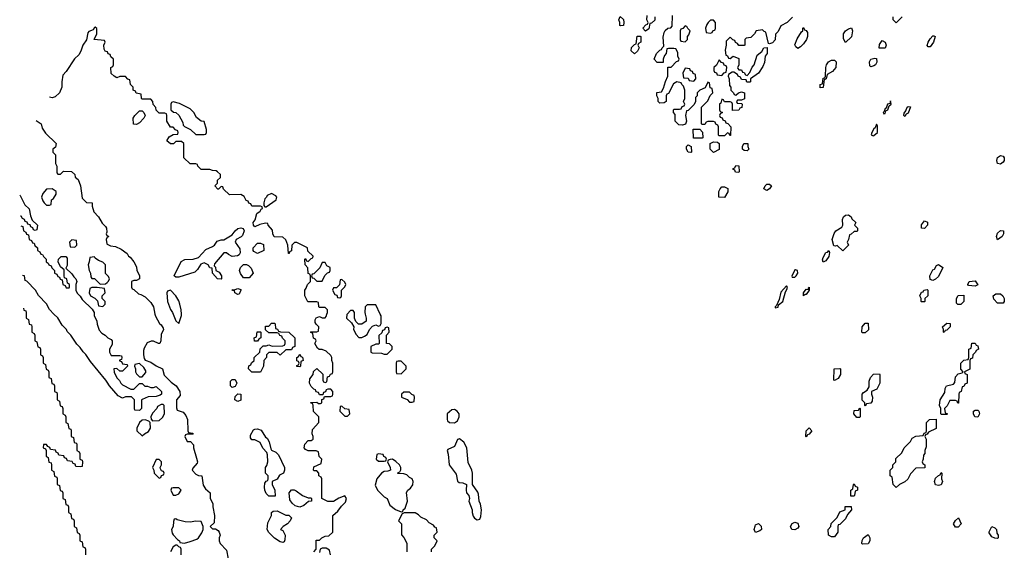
# Model space of a CAD drawing. Header units: inches. Extents: x 2769379 to 2883802, y 684208 to 828654.
# Tile 106 of 256: x 2769379 to 2776378, y 748322 to 752090. Entities that reach past the tile are written whole.
import ezdxf

# ---------------------------------------------------------------- set-up
doc = ezdxf.new("R2010")
doc.units = ezdxf.units.IN
doc.header["$MEASUREMENT"] = 0
for name, color, linetype in [('C7764', 7, 'Continuous'), ('C7765', 7, 'Continuous'), ('C7774', 7, 'Continuous'), ('C7775', 7, 'Continuous')]:
    doc.layers.add(name, color=color, linetype=linetype)

msp = doc.modelspace()

# ---------------------------------------------------------------- linework, layer by layer
at = {"layer": 'C7764', "color": 2, "elevation": 10}
for points in [[(2769426, 750000), (2769426, 749970), (2769442, 749962), (2769447.3, 749927.3), (2769462, 749922), (2769466, 749910), (2769466, 749870), (2769482, 749862), (2769486, 749850), (2769486, 749810), (2769502, 749802), (2769507.3, 749767.3), (2769522, 749762), (2769526, 749750), (2769526, 749710), (2769542, 749702), (2769546, 749690), (2769546, 749650), (2769562, 749642), (2769567.3, 749607.3), (2769582, 749602), (2769586, 749590), (2769586, 749550), (2769602, 749542), (2769607.3, 749507.3), (2769622, 749502), (2769626, 749490), (2769626, 749450), (2769642, 749442), (2769646, 749430), (2769646, 749390), (2769662, 749382), (2769667.3, 749347.3), (2769682, 749342), (2769686, 749330), (2769686, 749290), (2769702, 749282), (2769706, 749270), (2769706, 749230), (2769722, 749222), (2769727.3, 749187.3), (2769742, 749182), (2769746, 749170), (2769746, 749130), (2769762, 749122), (2769767.3, 749087.3), (2769782, 749082), (2769786, 749070), (2769786, 749030), (2769802, 749022), (2769806, 749010), (2769806, 748970), (2769822, 748962), (2769826, 748950), (2769822, 748918), (2769810, 748914), (2769778, 748918), (2769772.7, 748932.7), (2769758, 748938), (2769752.7, 748952.7), (2769718, 748958), (2769712.7, 748972.7), (2769698, 748978), (2769692.7, 748992.7), (2769658, 748998), (2769652.7, 749012.7), (2769638, 749018), (2769632.7, 749032.7), (2769598, 749038), (2769592.7, 749052.7), (2769578, 749058), (2769570, 749074), (2769547.3, 749072.7), (2769546, 749050), (2769562, 749042), (2769566, 749030), (2769566, 748990), (2769582, 748982), (2769587.3, 748947.3), (2769602, 748942), (2769606, 748930), (2769606, 748890), (2769622, 748882), (2769627.3, 748847.3), (2769642, 748842), (2769646, 748830), (2769646, 748790), (2769662, 748782), (2769667.3, 748747.3), (2769682, 748742), (2769686, 748730), (2769686, 748690), (2769702, 748682), (2769707.3, 748647.3), (2769722, 748642), (2769726, 748630), (2769726, 748590), (2769742, 748582), (2769747.3, 748547.3), (2769762, 748542), (2769766, 748530), (2769766, 748490), (2769782, 748482), (2769787.3, 748447.3), (2769802, 748442), (2769806, 748430), (2769806, 748390), (2769822, 748382), (2769827.3, 748347.3), (2769842, 748342), (2769846, 748330), (2769846, 748290)], [(2770000, 749517), (2769991.3, 749530), (2769882, 749662), (2769850, 749712), (2769830, 749732), (2769810, 749762), (2769785.4, 749785.4), (2769742, 749850), (2769716.9, 749876.9), (2769710.9, 749890.9), (2769681, 749921), (2769650, 749972), (2769622.6, 750000)], [(2769908, 750000), (2769908, 749990), (2769928, 749950), (2769928.9, 749928.9), (2769944.7, 749884.7), (2769963.1, 749863.1), (2769986, 749850), (2770000, 749836)]]:
    msp.add_lwpolyline(points, dxfattribs=at)
at = {"layer": 'C7765', "color": 2, "elevation": 10}
for points in [[(2770000, 751862.7), (2769987.3, 751867.3), (2769980.4, 751880.4), (2769978, 751910), (2769986, 751930), (2769982, 751942), (2769908.4, 751948.4), (2769928, 751990), (2769927.3, 752027.3), (2769916.4, 752036.4), (2769910, 752035.3), (2769901, 752019), (2769870, 752005.2), (2769862.8, 751997.2), (2769854, 751946), (2769826.7, 751910), (2769813.8, 751866.2), (2769798.3, 751841.7), (2769768.5, 751811.5), (2769710, 751721.2), (2769684.5, 751695.5), (2769677.6, 751650), (2769679.6, 751610), (2769661.7, 751570), (2769630, 751542), (2769610, 751535.3), (2769591.7, 751540.8)], [(2769495.4, 751375.1), (2769531.3, 751350), (2769539.8, 751319.8), (2769563.5, 751283.5), (2769638, 751210), (2769634, 751186), (2769614, 751170), (2769614, 751150), (2769634, 751130), (2769634, 751070), (2769642, 751050), (2769642, 751002), (2769650, 750994), (2769670, 750994), (2769690, 751014), (2769747.3, 751012.7), (2769772, 750990), (2769772.7, 750972.7), (2769795.3, 750955.3), (2769811.1, 750911.1), (2769823.6, 750823.6), (2769852.7, 750792.7), (2769894, 750790), (2769894, 750766), (2769906.4, 750726.4), (2769938, 750690), (2769964.7, 750644.7), (2769990, 750622), (2769996, 750610), (2769998, 750582), (2769994, 750570), (2769998, 750558), (2770000, 750556.9)], [(2769379, 750843.4), (2769382, 750842), (2769416.4, 750776.4), (2769447.3, 750747.3), (2769456.4, 750696.4), (2769467.3, 750667.3), (2769506, 750630), (2769502, 750598), (2769490, 750594), (2769478, 750598), (2769472.7, 750612.7), (2769458, 750618), (2769452.7, 750632.7), (2769438, 750638), (2769432.7, 750652.7), (2769418, 750658), (2769414, 750670), (2769398, 750678), (2769390, 750694), (2769385, 750695.7)], [(2769387.7, 750627.2), (2769402, 750622), (2769406, 750590), (2769422, 750582), (2769427.3, 750567.3), (2769442, 750562), (2769446, 750530), (2769462, 750522), (2769470, 750506), (2769482, 750502), (2769487.3, 750487.3), (2769506, 750470), (2769506, 750450), (2769522, 750442), (2769530, 750426), (2769542, 750422), (2769547.3, 750407.3), (2769566, 750390), (2769566, 750370), (2769582, 750362), (2769586, 750350), (2769602, 750342), (2769607.3, 750327.3), (2769626, 750310), (2769626, 750290), (2769642, 750282), (2769650, 750266), (2769662, 750262), (2769667.3, 750247.3), (2769682, 750242), (2769686, 750210), (2769702, 750202), (2769710, 750186), (2769730, 750186), (2769734, 750190), (2769734, 750210), (2769718, 750218), (2769714, 750250), (2769698, 750258), (2769694, 750270), (2769694, 750314), (2769670, 750334), (2769652, 750370), (2769654, 750390), (2769672.7, 750407.3), (2769707.3, 750407.3), (2769716.4, 750396.4), (2769715.3, 750344.7), (2769706, 750326), (2769750, 750286), (2769763.1, 750263.1), (2769778, 750250), (2769786, 750230), (2769778, 750210), (2769778, 750170), (2769787.3, 750147.3), (2769810, 750126), (2769823.1, 750103.1), (2769895.3, 750035.3), (2769908, 750010), (2769908, 750000)], [(2770000, 750543.1), (2769998, 750542), (2769994, 750530), (2769998, 750498), (2770000, 750496.9)], [(2770000, 750276.4), (2769988.4, 750288.4), (2769988, 750350), (2769970, 750368), (2769940.2, 750380.2), (2769916.4, 750396.4), (2769910, 750406), (2769878, 750402), (2769874, 750370), (2769864.7, 750350), (2769872, 750310), (2769882, 750290), (2769883.6, 750263.6), (2769892.7, 750252.7), (2769911.1, 750251.1), (2769950, 750212), (2769990, 750214), (2770000, 750224)], [(2769622.6, 750000), (2769591.6, 750031.6), (2769570, 750072), (2769511.6, 750131.6), (2769492, 750170), (2769430, 750234), (2769418, 750238), (2769412, 750270), (2769398.9, 750272.9)], [(2769405.3, 750040.6), (2769407.3, 750027.3), (2769422, 750022), (2769426, 750010), (2769426, 750000)]]:
    msp.add_lwpolyline(points, dxfattribs=at)
for points in [[(2769610, 750888), (2769570, 750886), (2769543.6, 750856.4), (2769534, 750830), (2769543.6, 750803.6), (2769554, 750790), (2769570, 750774), (2769590, 750774), (2769602, 750778), (2769606, 750810), (2769620.4, 750819.6), (2769638, 750850), (2769638, 750870)], [(2769750, 750526), (2769734, 750510), (2769738, 750478), (2769770, 750474), (2769786, 750490), (2769782, 750522)], [(2769930, 750188), (2769892.7, 750187.3), (2769878, 750182), (2769872, 750150), (2769882, 750130), (2769912, 750112), (2769932.7, 750092.7), (2769938, 750058), (2769970, 750054), (2769986, 750070), (2769986, 750090), (2769966, 750110), (2769966, 750130), (2769986, 750150), (2769982, 750182)]]:
    msp.add_lwpolyline(points, close=True, dxfattribs=at)
at = {"layer": 'C7774', "color": 2}
for points, elevation in [([(2770340.6, 750000), (2770343.6, 749983.6), (2770371.6, 749931.6), (2770383.6, 749923.6), (2770399.6, 749899.6), (2770402, 749890), (2770385.4, 749854.6), (2770382, 749810), (2770374, 749790), (2770366, 749790), (2770330, 749808), (2770312.7, 749807.3), (2770284.7, 749795.3), (2770263.6, 749756.4), (2770259.6, 749740.4), (2770258, 749710), (2770263.6, 749683.6), (2770271.3, 749671.3), (2770310, 749658), (2770350, 749631.3), (2770394, 749610), (2770406, 749566), (2770455.3, 749515.3), (2770491.3, 749490), (2770518, 749450), (2770519.6, 749420.4), (2770494, 749390), (2770492.7, 749332.7), (2770498, 749318), (2770542, 749302), (2770559.8, 749279.8), (2770570.8, 749250), (2770574, 749170), (2770578, 749158), (2770610, 749154), (2770612, 749150), (2770610, 749146), (2770570, 749146), (2770558, 749142), (2770554, 749130), (2770570, 749094), (2770594, 749094), (2770614, 749070), (2770614, 749050), (2770636.9, 748976.9), (2770642, 748950), (2770639.6, 748940.4), (2770610, 748906), (2770604.7, 748890), (2770630, 748862), (2770650, 748852), (2770674, 748850), (2770683.6, 748783.6), (2770699.6, 748759.6), (2770732, 748730), (2770732.7, 748692.7), (2770751.1, 748651.1), (2770751.3, 748630), (2770764.7, 748570), (2770762, 748518), (2770734, 748490), (2770750, 748474), (2770770, 748474), (2770790, 748462), (2770798, 748450), (2770804.7, 748430), (2770798, 748410), (2770798, 748390), (2770804.7, 748370), (2770850, 748322), (2770862, 748262)], 10), ([(2770469.2, 750000), (2770490, 749952), (2770510, 749932), (2770529, 749990), (2770528.3, 750000)], 14), ([(2771468.7, 748310), (2771486, 748330), (2771487.3, 748392.7), (2771510, 748394), (2771526, 748410), (2771550, 748422), (2771576.4, 748423.6), (2771606, 748450), (2771606, 748570), (2771640.4, 748599.6), (2771665.6, 748634.4), (2771695.5, 748664.5), (2771702, 748690), (2771690, 748708), (2771646.8, 748693.2), (2771610, 748668.7), (2771568.9, 748668.9), (2771526, 748690), (2771526, 748830), (2771522, 748842), (2771506, 748850), (2771506, 748870), (2771490, 748886), (2771470, 748886), (2771468, 748890), (2771470, 748914), (2771522, 748938), (2771526, 748970), (2771508.4, 748988.4), (2771502, 749022), (2771487.3, 749027.3), (2771428.4, 749028.4), (2771410, 749038), (2771402, 749050), (2771404.7, 749075.3), (2771430, 749102), (2771450, 749102), (2771466, 749110), (2771466, 749130), (2771458, 749150), (2771460.4, 749179.6), (2771506, 749230), (2771506, 749270), (2771468.4, 749308.4), (2771466, 749350), (2771462, 749362), (2771450, 749366), (2771447.3, 749372.7), (2771490, 749374), (2771503.6, 749363.6), (2771516.4, 749363.6), (2771526, 749370), (2771527.3, 749392.7), (2771542, 749398), (2771546, 749414), (2771590, 749414), (2771602, 749418), (2771606, 749430), (2771606, 749450), (2771590, 749466), (2771570, 749466), (2771558, 749462), (2771552.7, 749447.3), (2771538, 749442), (2771534, 749426), (2771510, 749426), (2771502, 749442), (2771487.3, 749447.3), (2771482, 749462), (2771470, 749466), (2771450, 749486), (2771438, 749510), (2771440.4, 749539.6), (2771466, 749570), (2771467.3, 749592.7), (2771490, 749614), (2771532.7, 749572.7), (2771534, 749530), (2771538, 749518), (2771550, 749514), (2771562, 749518), (2771567.3, 749552.7), (2771582, 749558), (2771587.3, 749572.7), (2771602, 749578), (2771606, 749590), (2771606, 749650), (2771598, 749670), (2771598, 749690), (2771590, 749706), (2771556.4, 749736.4), (2771530, 749748), (2771508.4, 749748.4), (2771496.4, 749756.4), (2771478, 749790), (2771486, 749810), (2771482, 749822), (2771467.3, 749827.3), (2771462, 749862), (2771446, 749870), (2771450, 749874), (2771490, 749874), (2771502, 749878), (2771506, 749910), (2771487.3, 749927.3), (2771480.4, 749940.4), (2771480.4, 749959.6), (2771487.3, 749972.7), (2771510, 749982), (2771530, 749974), (2771550, 749974), (2771558, 749982), (2771563.1, 750000)], 10), ([(2771706.8, 750000), (2771703.6, 749996.4), (2771702, 749970), (2771738, 749938), (2771754, 749910), (2771752, 749890), (2771770, 749854), (2771790, 749834), (2771810, 749834), (2771830, 749842), (2771850, 749854), (2771866, 749890), (2771887.3, 749912.7), (2771910, 749922), (2771930, 749914), (2771942, 749918), (2771947.3, 749932.7), (2771947.3, 749987.3), (2771941.3, 750000)], 10), ([(2771834.5, 750000), (2771842, 749970), (2771842, 749950), (2771811.6, 749928.4), (2771788, 749928), (2771767.3, 749947.3), (2771758, 749970), (2771758, 750000)], 10), ([(2770000, 749836), (2770006, 749830), (2770030, 749818), (2770035.3, 749810), (2770036.4, 749783.6), (2770018, 749750), (2770018, 749730), (2770026, 749710), (2770030, 749706), (2770090, 749706), (2770102, 749702), (2770106, 749690), (2770102, 749678), (2770087.3, 749672.7), (2770087.3, 749667.3), (2770102, 749662), (2770110, 749646), (2770142, 749642), (2770146, 749630), (2770110, 749594), (2770090, 749594), (2770070, 749614), (2770048.4, 749611.6), (2770050, 749586), (2770070, 749546), (2770088.4, 749528.4), (2770098, 749510), (2770110, 749498), (2770170, 749466), (2770190, 749466), (2770230, 749506), (2770250, 749506), (2770268.4, 749488.4), (2770287.3, 749487.3), (2770310, 749478), (2770330, 749478), (2770350, 749486), (2770386, 749450), (2770386, 749430), (2770376.4, 749423.6), (2770350, 749414), (2770292.7, 749412.7), (2770250, 749394), (2770246, 749390), (2770246, 749330), (2770230, 749314), (2770198, 749318), (2770194, 749330), (2770194, 749390), (2770172.7, 749412.7), (2770130, 749411.3), (2770110, 749402), (2770079.6, 749419.6), (2770018, 749490), (2770000, 749517)], 10), ([(2772306, 748310), (2772306, 748330), (2772330, 748354), (2772346, 748390), (2772326, 748410), (2772326, 748430), (2772346, 748450), (2772342, 748482), (2772330, 748486), (2772320.4, 748500.4), (2772290, 748518), (2772270, 748538), (2772230, 748558), (2772214.6, 748574.6), (2772190, 748588), (2772112.7, 748587.3), (2772098, 748582), (2772072, 748530), (2772092, 748510), (2772092.7, 748432.7), (2772110, 748414), (2772131.6, 748371.6), (2772132, 748310)], 10), ([(2770526, 748290), (2770526, 748330), (2770522, 748342), (2770510, 748346), (2770498, 748358), (2770490, 748358), (2770470, 748346), (2770452, 748310)], 10), ([(2771588, 748290), (2771582, 748322), (2771556.4, 748336.4), (2771530, 748338), (2771514, 748330), (2771510, 748306)], 10)]:
    msp.add_lwpolyline(points, dxfattribs=dict(at, elevation=elevation))
for points, elevation in [([(2771230, 749708), (2771210, 749726), (2771150, 749726), (2771134, 749710), (2771134, 749690), (2771114, 749670), (2771111.6, 749628.4), (2771090, 749586), (2771030, 749586), (2771006, 749610), (2771007.3, 749632.7), (2771022, 749638), (2771027.3, 749652.7), (2771046, 749670), (2771046, 749690), (2771086, 749730), (2771088, 749752), (2771110, 749774), (2771130, 749774), (2771150, 749782), (2771172.7, 749772.7), (2771250, 749774), (2771262, 749778), (2771266, 749790), (2771266, 749810), (2771247.3, 749827.3), (2771242, 749842), (2771227.3, 749847.3), (2771222, 749862), (2771210, 749866), (2771150, 749866), (2771127.3, 749887.3), (2771127.3, 749912.7), (2771150, 749914), (2771170, 749934), (2771190, 749934), (2771194, 749930), (2771198, 749898), (2771212.7, 749892.7), (2771218, 749878), (2771232.7, 749872.7), (2771291.6, 749871.6), (2771334, 749830), (2771334, 749770), (2771318, 749762), (2771310, 749746), (2771270, 749746)], 10), ([(2771990, 749906), (2771978, 749902), (2771972.7, 749887.3), (2771958, 749882), (2771952.7, 749867.3), (2771932.7, 749847.3), (2771934, 749790), (2771930, 749786), (2771910, 749786), (2771874, 749770), (2771874, 749730), (2771883.6, 749723.6), (2771950, 749722), (2771970, 749714), (2771990, 749714), (2772026, 749750), (2772026, 749770), (2772007.3, 749787.3), (2771986, 749790), (2771986, 749850), (2772006, 749870), (2772002, 749902)], 10), ([(2775370, 749866), (2775366, 749870), (2775368.7, 749910), (2775390, 749934), (2775410, 749934), (2775411.6, 749888.4), (2775390, 749866)], 6), ([(2775950, 749868), (2775946, 749870), (2775946, 749890), (2775938, 749910), (2775970, 749934), (2775992.7, 749932.7), (2775994, 749910), (2775970, 749886), (2775958, 749882)], 6), ([(2771070, 749806), (2771047.3, 749807.3), (2771046, 749830), (2771062, 749838), (2771067.3, 749872.7), (2771090, 749874), (2771094, 749870), (2771094, 749830), (2771078, 749822)], 10), ([(2776047.3, 749367.3), (2776042, 749382), (2776030, 749386), (2775990, 749386), (2775971.6, 749348.4), (2775954, 749330), (2775958, 749298), (2775970, 749294), (2775974, 749290), (2775970, 749286), (2775930, 749286), (2775926, 749290), (2775926, 749330), (2775918, 749350), (2775922, 749390), (2775956.4, 749443.6), (2775958, 749470), (2775966, 749490), (2776018, 749502), (2776027.3, 749512.7), (2776030, 749554), (2776050, 749574), (2776078, 749582), (2776086, 749590), (2776068.4, 749608.4), (2776069, 749651), (2776090, 749672), (2776122, 749678), (2776126, 749690), (2776126, 749750), (2776142, 749758), (2776147.3, 749792.7), (2776170, 749794), (2776178, 749778), (2776190, 749774), (2776194, 749750), (2776178, 749742), (2776174, 749730), (2776154, 749710), (2776152.7, 749687.3), (2776138, 749682), (2776134, 749670), (2776132.7, 749607.3), (2776094, 749590), (2776098, 749578), (2776114, 749570), (2776114, 749510), (2776098, 749502), (2776090, 749486), (2776078, 749482), (2776071.3, 749448.7), (2776058, 749442), (2776054, 749430), (2776052.7, 749367.3)], 6), ([(2771370, 749626), (2771348, 749628), (2771350, 749634), (2771362, 749638), (2771366, 749650), (2771362, 749662), (2771348.4, 749668.4), (2771348.4, 749691.6), (2771362, 749698), (2771370, 749714), (2771378, 749698), (2771390, 749694), (2771394, 749670), (2771378, 749662), (2771374, 749630)], 10), ([(2772090, 749666), (2772070, 749666), (2772058, 749662), (2772054, 749650), (2772054, 749590), (2772058, 749578), (2772090, 749574), (2772126, 749610), (2772126, 749630)], 10), ([(2770230, 749648), (2770198, 749642), (2770194, 749630), (2770202, 749610), (2770202, 749590), (2770210, 749574), (2770230, 749554), (2770250, 749554), (2770276.4, 749583.6), (2770276.4, 749596.4), (2770260.4, 749620.4)], 10), ([(2775170, 749528), (2775166, 749530), (2775168.4, 749611.6), (2775210, 749614), (2775214, 749610), (2775214, 749570), (2775196.9, 749543.1)], 6), ([(2770890, 749478), (2770878, 749490), (2770878, 749522), (2770890, 749534), (2770910, 749534), (2770922, 749510), (2770910, 749486)], 10), ([(2775390, 749346), (2775386, 749350), (2775386, 749370), (2775368.4, 749388.4), (2775368.4, 749431.6), (2775376.4, 749443.6), (2775402, 749458), (2775416.4, 749483.6), (2775416.4, 749523.6), (2775426, 749550), (2775448.4, 749571.6), (2775490, 749574), (2775494, 749570), (2775494, 749510), (2775472.7, 749467.3), (2775434, 749450), (2775434, 749430), (2775442, 749410), (2775439.6, 749380.4), (2775430, 749366), (2775398, 749362)], 6), ([(2770930, 749378), (2770908.7, 749390), (2770910, 749414), (2770930, 749434), (2770951.6, 749431.6), (2770950, 749388)], 10), ([(2772150, 749446), (2772110, 749446), (2772094, 749430), (2772094, 749410), (2772132.7, 749392.7), (2772150, 749374), (2772170, 749374), (2772182, 749378), (2772186, 749410), (2772182, 749422), (2772167.3, 749427.3)], 10), ([(2770398, 749358), (2770383.6, 749356.4), (2770358, 749342), (2770354, 749330), (2770323.6, 749296.4), (2770312, 749270), (2770312.7, 749252.7), (2770322, 749242), (2770370, 749244.7), (2770394.6, 749265.4), (2770408, 749290), (2770406, 749350)], 10), ([(2771670, 749346), (2771658, 749342), (2771654, 749310), (2771690, 749274), (2771710, 749274), (2771726, 749290), (2771722, 749322), (2771690, 749326)], 10), ([(2772470, 749322), (2772450, 749319), (2772418, 749290), (2772418, 749250), (2772421, 749241), (2772434, 749230), (2772470, 749226), (2772490, 749242), (2772502, 749270), (2772502, 749290), (2772489, 749309)], 10), ([(2775330, 749266), (2775308, 749290), (2775310, 749314), (2775342, 749318), (2775350, 749334), (2775354, 749330), (2775354, 749270), (2775350, 749266)], 6), ([(2776190, 749268), (2776169, 749269), (2776158, 749290), (2776158, 749310), (2776170, 749318), (2776190, 749318), (2776198, 749310), (2776202, 749290)], 6), ([(2770270, 749248), (2770250, 749246), (2770231.6, 749228.4), (2770212, 749190), (2770212, 749170), (2770250, 749134), (2770266, 749150), (2770295.3, 749164.7), (2770308, 749190), (2770306, 749230), (2770298, 749238)], 10), ([(2775610, 748768), (2775588, 748790), (2775582, 748842), (2775566, 748850), (2775566, 748890), (2775586, 748910), (2775586, 748930), (2775606, 748950), (2775607.3, 748972.7), (2775650, 749014), (2775666, 749050), (2775710, 749094), (2775722, 749118), (2775750, 749132), (2775802, 749138), (2775807.3, 749152.7), (2775822, 749158), (2775826, 749170), (2775826, 749230), (2775846, 749250), (2775892.7, 749252.7), (2775892.7, 749187.3), (2775838, 749162), (2775830, 749146), (2775818, 749142), (2775814, 749130), (2775822, 749110), (2775823.6, 749056.4), (2775814, 749030), (2775814, 749010), (2775803.6, 748996.4), (2775802, 748970), (2775794, 748950), (2775798, 748938), (2775814, 748930), (2775812.7, 748907.3), (2775750, 748906), (2775710, 748866), (2775692.7, 748827.3), (2775671.6, 748808.4), (2775634, 748790)], 6), ([(2771150, 748706), (2771130, 748726), (2771122, 748750), (2771118, 748770), (2771120.4, 748799.6), (2771130, 748814), (2771142, 748818), (2771146, 748830), (2771146, 748850), (2771126, 748870), (2771126, 748910), (2771136.4, 748923.6), (2771142, 748950), (2771140.4, 749000.4), (2771136.4, 749016.4), (2771107.3, 749047.3), (2771088.4, 749088.4), (2771050, 749106), (2771030, 749106), (2771020.4, 749120.4), (2771020.4, 749139.6), (2771042, 749178), (2771050, 749182), (2771070, 749184.7), (2771094.8, 749174.8), (2771126, 749126), (2771138, 749118), (2771151.6, 749091.6), (2771163.6, 749043.6), (2771170, 749034), (2771199.8, 749019.8), (2771219.8, 748999.8), (2771262, 748910), (2771262, 748890), (2771254, 748870), (2771225.4, 748854.6), (2771210, 748828), (2771174, 748810), (2771174, 748790), (2771192, 748750), (2771194, 748706), (2771190, 748706)], 10), ([(2774970, 749126), (2774966, 749130), (2774968.9, 749171.1), (2774990, 749192), (2775011, 749170), (2774990, 749146), (2774978, 749142)], 6), ([(2772506.4, 749113.6), (2772490, 749108), (2772470, 749059), (2772422, 749038), (2772418, 749030), (2772425.4, 749005.4), (2772431.3, 748930), (2772482, 748862), (2772490, 748814), (2772503.6, 748803.6), (2772530, 748801), (2772554, 748790), (2772551.6, 748748.4), (2772556, 748730), (2772571, 748710), (2772576, 748690), (2772571.3, 748670), (2772596, 748610), (2772596, 748590), (2772603.5, 748563.5), (2772612, 748550), (2772630, 748538), (2772650, 748542), (2772658, 748562), (2772661.2, 748610), (2772654, 748650), (2772644, 748670), (2772640.2, 748720.2), (2772634.8, 748734.8), (2772597.2, 748790), (2772597.2, 748870), (2772592, 748892), (2772566.6, 748946.6), (2772557.2, 749050), (2772537.2, 749090)], 10), ([(2770370, 748966), (2770350, 748966), (2770322, 748910), (2770331.6, 748891.6), (2770334, 748870), (2770370, 748834), (2770382, 748838), (2770387.3, 748852.7), (2770402, 748858), (2770406, 748870), (2770402, 748882), (2770387.3, 748887.3), (2770380.4, 748900.4), (2770378, 748910), (2770386, 748930), (2770386, 748950)], 10), ([(2772030, 748968), (2772012.7, 748967.3), (2771998, 748962), (2771994, 748950), (2772012, 748910), (2772014, 748890), (2771996.9, 748883.1), (2771970, 748882), (2771952, 748870), (2771918, 748830), (2771905.4, 748785.4), (2771922, 748750), (2771970, 748702), (2771992, 748690), (2772010, 748642), (2772050, 748612), (2772090, 748594), (2772102, 748598), (2772106, 748610), (2772119, 748621), (2772135.3, 748670), (2772128.4, 748731.6), (2772138, 748750), (2772156.5, 748763.5), (2772173.6, 748786.4), (2772175.3, 748810), (2772168.4, 748828.4), (2772150, 748838), (2772130, 748858), (2772110, 748866), (2772067.3, 748867.3), (2772070, 748874), (2772082, 748878), (2772087.3, 748892.7), (2772088, 748910), (2772078, 748930), (2772053.6, 748953.6)], 10), ([(2771930, 749006), (2771918, 749002), (2771914, 748970), (2771930, 748954), (2771970, 748954), (2771982, 748958), (2771986, 748970), (2771982, 748982), (2771967.3, 748987.3), (2771962, 749002)], 10), ([(2775910, 748782), (2775890, 748786), (2775882, 748810), (2775890, 748834), (2775910, 748854), (2775922, 748858), (2775930, 748874), (2775934, 748870), (2775932, 748830), (2775938, 748810), (2775930, 748788)], 6), ([(2770510, 748766), (2770470, 748766), (2770458, 748762), (2770454, 748750), (2770470, 748714), (2770490, 748714), (2770510, 748722), (2770526, 748750)], 10), ([(2775310, 748706), (2775287.3, 748707.3), (2775286, 748750), (2775302, 748758), (2775306, 748790), (2775310, 748794), (2775318, 748778), (2775334, 748770), (2775334, 748750), (2775318, 748742), (2775314, 748710)], 6), ([(2771430, 748694), (2771450, 748694), (2771454, 748690), (2771454, 748670), (2771432.7, 748667.3), (2771399.8, 748640.2), (2771370, 748628), (2771338, 748638), (2771316.4, 748656.4), (2771300.4, 748680.4), (2771295.3, 748730), (2771310, 748751.3), (2771330, 748751.3), (2771345.4, 748745.4), (2771390, 748712)], 10), ([(2775150, 748418), (2775128, 748430), (2775126, 748470), (2775146, 748490), (2775147.3, 748512.7), (2775190, 748554), (2775210, 748594), (2775246, 748610), (2775247.3, 748632.7), (2775290, 748634), (2775292, 748610), (2775263.6, 748576.4), (2775250, 748546), (2775210, 748506), (2775198, 748502), (2775194, 748490), (2775194, 748450), (2775170, 748418)], 6), ([(2770490, 748546), (2770478, 748542), (2770472.7, 748527.3), (2770471, 748490), (2770458, 748470), (2770463.6, 748443.6), (2770471.1, 748431.1), (2770499.6, 748399.6), (2770514, 748390), (2770518, 748378), (2770550, 748372), (2770590, 748384.7), (2770638, 748402), (2770649.2, 748410.8), (2770673.6, 748446.4), (2770682, 748470), (2770682, 748490), (2770670, 748526), (2770630, 748528.7), (2770590, 748522), (2770555.3, 748524.7), (2770498, 748538)], 10), ([(2771250, 748378), (2771230, 748382), (2771190, 748408.7), (2771150, 748448), (2771138, 748470), (2771143.1, 748516.9), (2771168, 748570), (2771168, 748590), (2771180.4, 748599.6), (2771210, 748602), (2771270, 748572), (2771291.6, 748571.6), (2771311.6, 748551.6), (2771302, 748530), (2771282, 748510), (2771252, 748490), (2771234, 748470), (2771250, 748462), (2771266, 748430), (2771264.7, 748395.3), (2771258, 748382)], 10), ([(2776030, 748486), (2776018, 748510), (2776030, 748534), (2776052, 748552), (2776071.3, 748508.7), (2776050, 748486)], 6), ([(2774610, 748448), (2774599, 748470), (2774606.3, 748493.7), (2774610, 748502), (2774631.1, 748511.1), (2774650, 748494), (2774651, 748470), (2774639.8, 748460.2)], 6), ([(2774890, 748468), (2774868.7, 748468.7), (2774858, 748490), (2774868.9, 748511.1), (2774890, 748522), (2774910, 748514), (2774918, 748490), (2774910, 748478)], 6), ([(2776330, 748406), (2776310, 748408), (2776290, 748418), (2776270, 748446), (2776270, 748454), (2776290, 748492), (2776310, 748482), (2776322, 748470), (2776324.7, 748444.7), (2776334, 748430), (2776334, 748410)], 6), ([(2775370, 748366), (2775366, 748370), (2775368.4, 748391.6), (2775378, 748410), (2775410, 748434), (2775422, 748410), (2775422, 748390), (2775410, 748368)], 6)]:
    msp.add_lwpolyline(points, close=True, dxfattribs=dict(at, elevation=elevation))
at = {"layer": 'C7775', "color": 2}
for points, elevation in [([(2773894, 752110), (2773892.7, 752087.3), (2773870, 752066), (2773858, 752062), (2773850, 752026), (2773828, 752008), (2773808, 752030), (2773830, 752054), (2773842, 752058), (2773846, 752070), (2773838, 752090), (2773840.4, 752119.6)], 6), ([(2774871.6, 752108.4), (2774834, 752070), (2774790, 752046), (2774770, 752006), (2774752.7, 751987.3), (2774750, 751946), (2774730, 751926), (2774710, 751918), (2774702, 751922), (2774682, 752002), (2774670, 752006), (2774658, 752018), (2774614, 752010), (2774602, 751990), (2774576, 751964), (2774542, 751958), (2774534, 751950), (2774534, 751910), (2774530, 751906), (2774490, 751906), (2774482, 751922), (2774467.3, 751927.3), (2774462, 751942), (2774447.3, 751947.3), (2774430, 751966), (2774402, 751938), (2774402, 751910), (2774394, 751874), (2774398, 751838), (2774410, 751834), (2774418, 751818), (2774430, 751814), (2774450, 751832), (2774490, 751814), (2774492, 751768), (2774482, 751750), (2774483.6, 751743.6), (2774490, 751734), (2774510, 751734), (2774518, 751718), (2774530, 751714), (2774538, 751698), (2774550, 751694), (2774570, 751714), (2774586, 751754), (2774599, 751770), (2774622, 751838), (2774655.3, 751864.7), (2774668.7, 751891.3), (2774692, 751892), (2774691.3, 751850), (2774678, 751830), (2774674.4, 751785.6), (2774662, 751758), (2774630.8, 751709.2), (2774574, 751670), (2774574, 751650), (2774570, 751646), (2774547.3, 751647.3), (2774542, 751662), (2774510, 751666), (2774502, 751682), (2774486, 751690), (2774482, 751702), (2774456.4, 751716.4), (2774443.6, 751716.4), (2774418, 751702), (2774414, 751690), (2774422, 751670), (2774423.6, 751623.6), (2774434, 751610), (2774434, 751590), (2774454, 751570), (2774458, 751558), (2774470, 751554), (2774488.4, 751571.6), (2774510, 751578), (2774532, 751570), (2774531.1, 751528.9), (2774510, 751518), (2774482, 751518), (2774474, 751510), (2774478, 751498), (2774510, 751494), (2774514, 751490), (2774512.7, 751467.3), (2774498, 751462), (2774491.6, 751448.4), (2774446, 751446), (2774446, 751490), (2774442, 751502), (2774430, 751506), (2774390, 751506), (2774382, 751522), (2774370, 751526), (2774362, 751498), (2774354, 751490), (2774354, 751450), (2774358, 751438), (2774374, 751430), (2774358, 751422), (2774354, 751410), (2774358, 751398), (2774372.7, 751392.7), (2774378, 751378), (2774392.7, 751372.7), (2774398, 751358), (2774412.7, 751352.7), (2774434, 751330), (2774432.7, 751267.3), (2774427.3, 751267.3), (2774422, 751282), (2774410, 751286), (2774390, 751266), (2774350, 751266), (2774346, 751270), (2774346, 751330), (2774342, 751342), (2774327.3, 751347.3), (2774322, 751362), (2774310, 751366), (2774270, 751366), (2774258, 751362), (2774250, 751346), (2774230, 751346), (2774226, 751350), (2774226, 751470), (2774270, 751514), (2774287.3, 751552.7), (2774306, 751570), (2774302, 751602), (2774287.3, 751607.3), (2774282, 751642), (2774270, 751646), (2774252.7, 751607.3), (2774214, 751590), (2774194, 751570), (2774194, 751550), (2774183.6, 751536.4), (2774182, 751510), (2774172.7, 751487.3), (2774130, 751446), (2774118, 751442), (2774112, 751410), (2774118, 751370), (2774111.3, 751348.7), (2774090, 751342), (2774064, 751344), (2774038, 751370), (2774038, 751418), (2774026, 751430), (2774026, 751450), (2774030, 751454), (2774070, 751454), (2774082, 751458), (2774087.3, 751472.7), (2774102, 751478), (2774106, 751490), (2774098, 751510), (2774106, 751530), (2774106, 751590), (2774098, 751618), (2774086, 751630), (2774082, 751642), (2774050, 751648), (2774025.4, 751634.6), (2773990, 751566), (2773978, 751562), (2773974, 751550), (2773974, 751510), (2773959.6, 751500.4), (2773930, 751498), (2773918, 751510), (2773918, 751530), (2773908, 751550), (2773908, 751572), (2773942, 751578), (2773956.4, 751603.6), (2773968.9, 751651.1), (2773986, 751690), (2773987.3, 751752.7), (2774010, 751754), (2774047.3, 751792.7), (2774062, 751798), (2774066, 751810), (2774058, 751830), (2774056.4, 751856.4), (2774042, 751882), (2774030, 751886), (2773990, 751886), (2773978, 751882), (2773974, 751850), (2773963.6, 751836.4), (2773954, 751810), (2773952.7, 751787.3), (2773910, 751786), (2773888, 751810), (2773906, 751850), (2773930, 751874), (2773942, 751878), (2773946, 751890), (2773958, 751902), (2773953.6, 751966.4), (2773960.4, 751999.6), (2773967.3, 752012.7), (2773986, 752030), (2774007.3, 752032.7), (2774016.4, 752043.6), (2774020.4, 752119.6)], 6), ([(2775652, 752110), (2775610, 752068), (2775588.4, 752088.4), (2775588.4, 752111.6)], 6), ([(2771563.1, 750000), (2771566, 750010), (2771566, 750030), (2771550, 750046), (2771510, 750046), (2771506, 750050), (2771502, 750082), (2771490, 750086), (2771427.3, 750087.3), (2771406, 750130), (2771406, 750170), (2771416.4, 750183.6), (2771426, 750210), (2771446, 750230), (2771446, 750270), (2771442, 750282), (2771428.4, 750288.4), (2771427.3, 750327.3), (2771408, 750350), (2771406, 750390), (2771410, 750394), (2771418, 750378), (2771430, 750374), (2771450, 750394), (2771462, 750398), (2771466, 750410), (2771427.3, 750447.3), (2771426, 750470), (2771350, 750508), (2771332.7, 750507.3), (2771314, 750490), (2771311.6, 750448.4), (2771298, 750442), (2771294, 750430), (2771288.7, 750428.7), (2771286, 750490), (2771270, 750526), (2771250, 750546), (2771187.3, 750547.3), (2771178, 750570), (2771176.4, 750596.4), (2771146, 750630), (2771142, 750642), (2771126, 750646), (2771084.9, 750635.1), (2771050, 750618), (2771042, 750630), (2771039, 750650), (2771052.1, 750667.9), (2771065.2, 750714.8), (2771088, 750730), (2771094.6, 750745.4), (2771106, 750750), (2771102, 750762), (2771090, 750766), (2771030, 750766), (2771022, 750782), (2771007.3, 750787.3), (2771002, 750802), (2770990, 750806), (2770975.3, 750835.3), (2770950, 750848), (2770870, 750846), (2770827.3, 750887.3), (2770822, 750902), (2770810, 750906), (2770792.7, 750887.3), (2770787.3, 750887.3), (2770766, 750910), (2770786, 750930), (2770786, 750950), (2770806, 750970), (2770806, 750990), (2770786, 751010), (2770776.4, 751016.4), (2770750, 751018), (2770730, 751026), (2770670, 751026), (2770646, 751050), (2770642, 751062), (2770630, 751066), (2770590, 751066), (2770546, 751110), (2770546, 751210), (2770530, 751226), (2770490, 751226), (2770471.6, 751208.4), (2770450, 751208), (2770426, 751230), (2770442, 751258), (2770470, 751274), (2770502, 751278), (2770506, 751290), (2770502, 751302), (2770487.3, 751307.3), (2770470, 751326), (2770450, 751326), (2770426, 751370), (2770426, 751410), (2770422, 751422), (2770410, 751426), (2770370, 751426), (2770348.4, 751448.4), (2770347.3, 751467.3), (2770328.4, 751488.4), (2770326, 751510), (2770310, 751526), (2770250, 751526), (2770246, 751530), (2770242, 751562), (2770207.3, 751567.3), (2770202, 751582), (2770186, 751590), (2770186, 751610), (2770166, 751630), (2770162, 751662), (2770147.3, 751667.3), (2770130, 751686), (2770090, 751686), (2770070, 751678), (2770050, 751688), (2770028.9, 751708.9), (2770026, 751750), (2770042, 751758), (2770046, 751770), (2770046, 751810), (2770027.3, 751827.3), (2770022, 751842), (2770007.3, 751847.3), (2770002, 751862), (2770000, 751862.7)], 10), ([(2770000, 750556.9), (2770012, 750550), (2770000, 750543.1)], 10), ([(2770000, 750496.9), (2770023.6, 750483.6), (2770059.6, 750479.6), (2770099.8, 750459.8), (2770142, 750430), (2770151.3, 750411.3), (2770163.6, 750403.6), (2770191.3, 750370), (2770210, 750334), (2770212, 750310), (2770230, 750274), (2770231.3, 750250), (2770210, 750238), (2770190, 750238), (2770174, 750230), (2770174, 750190), (2770178, 750178), (2770190, 750174), (2770223.6, 750143.6), (2770239.6, 750139.6), (2770270, 750122), (2770310, 750082), (2770331.3, 750050), (2770340.6, 750000)], 10), ([(2770000, 750224), (2770010, 750234), (2770018, 750250), (2770010, 750266), (2770000, 750276.4)], 10), ([(2770528.3, 750000), (2770526, 750030), (2770516.3, 750070), (2770510, 750093.2), (2770490, 750129.4), (2770450, 750168.7), (2770430, 750162), (2770424, 750150), (2770430.4, 750090), (2770450, 750031), (2770464.9, 750010), (2770469.2, 750000)], 14), ([(2771758, 750000), (2771758, 750010), (2771750, 750026), (2771730, 750026), (2771706.8, 750000)], 10), ([(2771941.3, 750000), (2771910, 750066), (2771850, 750066), (2771834, 750050), (2771832, 750010), (2771834.5, 750000)], 10)]:
    msp.add_lwpolyline(points, dxfattribs=dict(at, elevation=elevation))
for points, elevation in [([(2773650, 752046), (2773646, 752050), (2773646, 752070), (2773638, 752090), (2773648, 752112), (2773671.6, 752091.6), (2773674, 752070), (2773670, 752048)], 6), ([(2774110, 752046), (2774092.7, 752027.3), (2774078, 752022), (2774074, 752010), (2774074, 751950), (2774078, 751938), (2774110, 751934), (2774126, 751950), (2774126, 751970), (2774136.4, 751983.6), (2774146, 752010), (2774127.3, 752027.3), (2774122, 752042)], 6), ([(2774310, 752086), (2774290, 752086), (2774274, 752070), (2774263.6, 752056.4), (2774254, 752030), (2774258, 751998), (2774290, 751994), (2774302, 751998), (2774306, 752010), (2774322, 752018), (2774326, 752030), (2774326, 752070)], 6), ([(2774910, 751886), (2774896.4, 751896.4), (2774888.9, 751911.1), (2774905.2, 751954.8), (2774936.4, 752003.6), (2774946, 752010), (2774946, 752030), (2774950, 752034), (2774958, 752018), (2774970, 752014), (2774979.6, 751999.6), (2774978, 751970), (2774970.9, 751949.1), (2774950, 751918), (2774930, 751898)], 6), ([(2775250, 751928), (2775235.3, 751955.3), (2775235.3, 751990), (2775249.2, 752010.8), (2775270, 752024.7), (2775291.6, 752031.6), (2775298, 752010), (2775290.7, 751969.3)], 6), ([(2775836.4, 751896.4), (2775830, 751906), (2775835.8, 751930), (2775850, 751955.3), (2775870, 751976), (2775876, 751976), (2775886.8, 751970), (2775874.4, 751930), (2775850, 751897)], 6), ([(2773750, 751848), (2773726, 751870), (2773728.4, 751891.6), (2773750, 751914), (2773762, 751918), (2773767.3, 751972.7), (2773790, 751974), (2773794, 751970), (2773794, 751930), (2773778, 751922), (2773774, 751910), (2773782, 751890), (2773770, 751866)], 6), ([(2775530, 751888.7), (2775488.9, 751888.9), (2775490, 751914), (2775510, 751942), (2775532, 751930), (2775538, 751910)], 6), ([(2774350, 751806), (2774332.7, 751767.3), (2774314, 751750), (2774314, 751730), (2774318, 751718), (2774332.7, 751712.7), (2774338, 751698), (2774370, 751694), (2774387.3, 751712.7), (2774402, 751718), (2774406, 751750), (2774402, 751762), (2774387.3, 751767.3), (2774382, 751782), (2774367.3, 751787.3)], 6), ([(2775070, 751606), (2775069, 751630), (2775086, 751634), (2775090, 751674), (2775102, 751678), (2775106, 751690), (2775108.7, 751750), (2775114, 751770), (2775128.7, 751791.3), (2775150, 751802), (2775170, 751802), (2775182, 751790), (2775181, 751750), (2775156.8, 751723.2), (2775118, 751702), (2775112, 751670), (2775098, 751662), (2775094, 751650), (2775090, 751608)], 6), ([(2775430, 751755.3), (2775422, 751762), (2775419, 751790), (2775429.2, 751810.8), (2775458, 751818), (2775470, 751814), (2775470.7, 751789.3), (2775462, 751770), (2775450, 751762)], 6), ([(2774110, 751746), (2774094, 751710), (2774098, 751678), (2774130, 751674), (2774138, 751658), (2774170, 751654), (2774186, 751670), (2774182, 751702), (2774167.3, 751707.3), (2774162, 751722), (2774147.3, 751727.3), (2774142, 751742)], 6), ([(2770470, 751506), (2770458, 751502), (2770454, 751490), (2770454, 751450), (2770472.7, 751432.7), (2770490, 751432), (2770511.3, 751411.3), (2770539.6, 751359.6), (2770542, 751342), (2770551.6, 751331.6), (2770594, 751310), (2770630, 751274), (2770690, 751274), (2770702, 751278), (2770706, 751290), (2770706, 751310), (2770690, 751366), (2770668.4, 751368.4), (2770636.4, 751396.4), (2770618, 751430), (2770590, 751458), (2770514, 751494)], 10), ([(2775570, 751513.2), (2775564, 751496), (2775548.7, 751490), (2775537.3, 751462.7), (2775530, 751459), (2775523, 751437), (2775516, 751430), (2775522, 751422), (2775530, 751423.8), (2775536, 751444), (2775550, 751451), (2775560.5, 751479.5), (2775574, 751490)], 10), ([(2770210, 751346), (2770188.4, 751348.4), (2770186, 751390), (2770198, 751410), (2770223.1, 751436.9), (2770230, 751442), (2770250, 751442), (2770262, 751430), (2770272, 751410), (2770262, 751390), (2770230, 751358)], 10), ([(2775670, 751402), (2775664, 751410), (2775666.3, 751426.3), (2775677.5, 751442.5), (2775687.3, 751470), (2775693.7, 751473.7), (2775710, 751472), (2775694.2, 751425.8), (2775681.4, 751418.6)], 6), ([(2775470, 751348.7), (2775459, 751321), (2775450, 751315.1), (2775436.4, 751290), (2775431.6, 751271.6), (2775445.4, 751265.4), (2775450, 751267.7), (2775475.8, 751290), (2775476.2, 751336.2)], 10), ([(2774230, 751248), (2774168.7, 751248.7), (2774167.3, 751312.7), (2774212.7, 751312.7), (2774231.6, 751291.6), (2774234, 751250)], 6), ([(2774310, 751146), (2774286, 751170), (2774286, 751210), (2774310, 751222), (2774339.6, 751219.6), (2774352, 751212), (2774352, 751168)], 6), ([(2774550, 751158), (2774530, 751162), (2774518, 751170), (2774518, 751190), (2774526, 751210), (2774554, 751210), (2774554, 751190), (2774562, 751170)], 6), ([(2774150, 751148), (2774130, 751148.7), (2774118, 751170), (2774118, 751190), (2774130, 751202), (2774152, 751190), (2774154, 751150)], 6), ([(2776350, 751064), (2776328.7, 751070), (2776324, 751090), (2776329.2, 751110.8), (2776350, 751124.7), (2776370, 751122), (2776378, 751110), (2776376, 751090), (2776370, 751078)], 6), ([(2774490, 751006), (2774467.3, 751007.3), (2774462, 751022), (2774448.4, 751028.4), (2774450, 751034), (2774462, 751038), (2774470, 751054), (2774492, 751052), (2774494, 751010)], 6), ([(2774390, 750828), (2774348, 750830), (2774348.9, 750871.1), (2774358, 750890), (2774370, 750902), (2774390, 750902), (2774411.6, 750891.6), (2774411.6, 750868.4)], 6), ([(2774690, 750878), (2774668, 750890), (2774678, 750910), (2774690, 750922), (2774710, 750922), (2774722, 750910), (2774710, 750888)], 6), ([(2771170, 750855.3), (2771138, 750842), (2771134, 750830), (2771122, 750818), (2771114, 750790), (2771114, 750770), (2771122, 750762), (2771130, 750762), (2771202, 750810), (2771208, 750830), (2771200.4, 750840.4)], 10), ([(2775230, 750448), (2775190, 750486), (2775178, 750482), (2775165.2, 750485.2), (2775153.2, 750530), (2775167.9, 750572.1), (2775181.2, 750590), (2775224, 750616), (2775229.3, 750630.7), (2775227, 750670), (2775236, 750690), (2775250, 750702), (2775270, 750704), (2775290.4, 750690.4), (2775295.3, 750675.3), (2775322, 750650), (2775314, 750630), (2775334, 750610), (2775334, 750590), (2775330, 750586), (2775310, 750586), (2775290, 750566), (2775278, 750562), (2775271.6, 750528.4), (2775262, 750510), (2775271.6, 750488.4)], 6), ([(2775810, 750608), (2775788.7, 750608.7), (2775790, 750634), (2775810, 750662), (2775831.3, 750651.3), (2775831.3, 750630)], 6), ([(2770890, 750409), (2770862.7, 750422.7), (2770850, 750435.3), (2770830, 750435.3), (2770763.6, 750356.4), (2770762, 750342), (2770771.6, 750331.6), (2770774, 750310), (2770796.9, 750296.9), (2770814, 750270), (2770814, 750250), (2770810, 750248), (2770786, 750250), (2770749.1, 750289.1), (2770746, 750326), (2770730, 750328), (2770718, 750350), (2770690, 750362.7), (2770665.7, 750354.3), (2770643.9, 750316.1), (2770623.1, 750296.9), (2770510, 750260.7), (2770490, 750260.9), (2770477.2, 750270), (2770526, 750374), (2770554, 750386), (2770611.1, 750388.9), (2770650, 750402), (2770701.4, 750458.6), (2770750, 750478.8), (2770764, 750490), (2770782.7, 750517.3), (2770810, 750526.8), (2770830, 750526.8), (2770890, 750562.8), (2770909.6, 750590.4), (2770930, 750607.3), (2770950, 750611), (2770966.4, 750606.4), (2770974, 750590), (2770961.6, 750558.4), (2770952.7, 750547.3), (2770918, 750530), (2770911, 750510), (2770943.5, 750463.5), (2770946, 750434), (2770938.8, 750421.2), (2770927.1, 750412.9)], 10), ([(2776330, 750526), (2776322, 750550), (2776330, 750574), (2776350, 750592), (2776371.3, 750591.3), (2776372, 750570), (2776362, 750550)], 6), ([(2771070, 750428.7), (2771043.1, 750443.1), (2771038, 750450), (2771038, 750470), (2771070, 750502), (2771090, 750502), (2771112.7, 750492.7), (2771114, 750450)], 10), ([(2775090, 750368), (2775085.6, 750385.6), (2775090, 750402), (2775110, 750436), (2775120.4, 750439.6), (2775130.8, 750450.8), (2775136, 750436), (2775131, 750409), (2775110, 750378)], 6), ([(2771550, 750366), (2771530, 750366), (2771512.7, 750327.3), (2771470, 750286), (2771458, 750282), (2771454, 750270), (2771458, 750258), (2771470, 750254), (2771490, 750234), (2771530, 750234), (2771547.3, 750272.7), (2771567.3, 750292.7), (2771582, 750298), (2771586, 750310), (2771586, 750330), (2771562, 750342)], 10), ([(2770970, 750258), (2770948.4, 750288.4), (2770942, 750310), (2770949, 750331), (2770970, 750352), (2770991.1, 750351.1), (2771005.4, 750345.4), (2771025.4, 750325.4), (2771038, 750290), (2771010, 750258)], 10), ([(2774894.6, 750314.6), (2774890, 750312.7), (2774868.8, 750268.8), (2774870, 750262), (2774890, 750261.6), (2774899.5, 750270), (2774909.2, 750290), (2774908.7, 750308.7)], 10), ([(2775870, 750238), (2775850, 750246), (2775848.9, 750271.1), (2775870, 750314), (2775882, 750318), (2775896.4, 750343.6), (2775910, 750350.8), (2775942, 750330), (2775910, 750266), (2775890, 750248)], 6), ([(2771670, 750246), (2771658, 750242), (2771652.7, 750207.3), (2771630, 750186), (2771610, 750186), (2771602, 750170), (2771618, 750138), (2771632.7, 750132.7), (2771638, 750118), (2771650, 750114), (2771662, 750118), (2771666, 750130), (2771666, 750170), (2771690, 750194), (2771698, 750210), (2771690, 750226)], 10), ([(2776170, 750197.2), (2776123.1, 750203.1), (2776118, 750210), (2776129.2, 750230.8), (2776170, 750236), (2776190, 750208)], 6), ([(2770930, 750138), (2770908, 750150), (2770906, 750166), (2770894, 750166), (2770888, 750172), (2770910, 750174), (2770930, 750182), (2770950, 750174), (2770952, 750170), (2770939.6, 750140.4)], 10), ([(2774830, 750199.3), (2774790, 750155.1), (2774777.3, 750102.7), (2774758.8, 750061.2), (2774748.8, 750050), (2774750, 750044.7), (2774770, 750048.2), (2774774, 750066), (2774803.7, 750090), (2774823.1, 750156.9), (2774833, 750173), (2774836.2, 750190)], 10), ([(2774950, 750128), (2774950, 750151.3), (2774970, 750176), (2774986, 750174), (2774986, 750186), (2774991.1, 750191.1), (2774990.9, 750169.1), (2774970, 750138), (2774962, 750138)], 6), ([(2775790, 750086), (2775786, 750090), (2775786, 750110), (2775778, 750130), (2775790, 750154), (2775802, 750158), (2775806, 750170), (2775830, 750174), (2775834, 750170), (2775834, 750130), (2775814, 750110), (2775814, 750090), (2775810, 750086)], 6), ([(2776070, 750068), (2776048.4, 750068.4), (2776038, 750078), (2776038, 750110), (2776050, 750132), (2776090, 750134), (2776091.3, 750090)], 6), ([(2776330, 750078), (2776304.7, 750104.7), (2776298, 750130), (2776317.2, 750142.8), (2776350, 750144), (2776366.8, 750130), (2776377.3, 750110), (2776378, 750090), (2776370, 750078)], 6)]:
    msp.add_lwpolyline(points, close=True, dxfattribs=dict(at, elevation=elevation))

doc.saveas('drawing.dxf')
